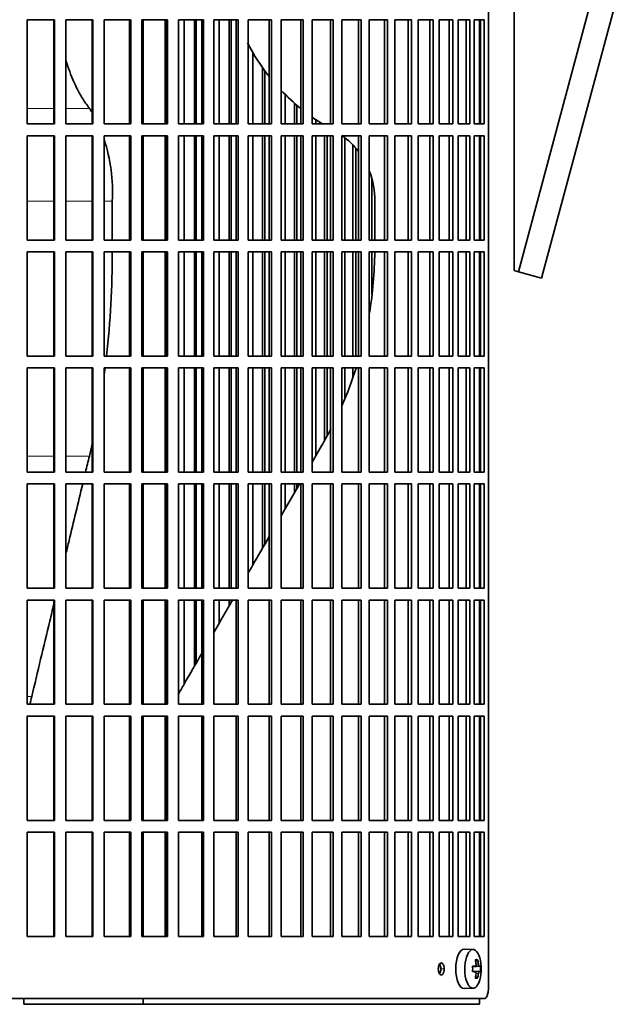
# Model space of a CAD drawing. Header units: millimetres. Extents: x 309 to 1183, y -1588 to 1614.
# Tile 15 of 20: x 967 to 1121, y -139 to 111. Entities that reach past the tile are written whole.
import ezdxf

# ---------------------------------------------------------------- set-up
doc = ezdxf.new("R2010")
doc.units = ezdxf.units.MM
for name, color, linetype in [('M5X8_UNI7687', 7, 'Continuous'), ('VSI344-454_FILTR', 7, 'Continuous'), ('VSI344-454_SUPPO', 7, 'Continuous'), ('VSI344-454_TERMI', 7, 'Continuous')]:
    doc.layers.add(name, color=color, linetype=linetype)

# ---------------------------------------------------------------- blocks, each defined once
blk = doc.blocks.new('SE3')
at = {"layer": 'M5X8_UNI7687', "color": 7, "linetype": 'Continuous', "lineweight": 35}
for p, q in [((1082.32, -125.2), (1080.06, -125.13)), ((1082.22, -129.49), (1082.88, -129.42)), ((1084.19, -129.44), (1082.22, -129.58)), ((1083.49, -127.8), (1082.98, -128.19)), ((1084.19, -130.82), (1082.22, -130.68)), ((1082.88, -130.84), (1082.22, -130.77)), ((1083.49, -132.47), (1082.98, -132.07)), ((1080.06, -135.13), (1082.32, -135.06))]:
    blk.add_line(p, q, dxfattribs=at)
at = {"layer": 'M5X8_UNI7687', "color": 4, "linetype": 'Continuous', "lineweight": 9}
for p, q in [((1083.89, -129.42), (1082.22, -129.58)), ((1082.22, -129.49), (1082.87, -129.42)), ((1083.08, -128.98), (1083.68, -128.92)), ((1082.22, -130.69), (1083.89, -130.84)), ((1082.87, -130.84), (1082.22, -130.77)), ((1083.68, -131.34), (1083.08, -131.28))]:
    blk.add_line(p, q, dxfattribs=at)
at = {"layer": 'M5X8_UNI7687', "color": 7, "linetype": 'Continuous', "lineweight": 35}
for centre, radius, start, end in [((1074.41, -130.13), 10, 343.7273, 16.2727), ((1074.79, -130.13), 9.42, 355.7871, 4.2129)]:
    blk.add_arc(centre, radius, start, end, dxfattribs=at)
for centre, major_axis, ratio, start_param, end_param in [((1082.3, -130.13), (0, -4.93), 0.422618, 2.175256, 6.283185), ((1080.03, -130.13), (0, -5), 0.422618, 3.141593, 6.283185), ((1074.42, -130.29), (9.97, 0.79), 0.036834, 0.556003, 0.670562), ((1077.71, -130.13), (0, -9.26), 0.488139, 1.49595, 1.645642), ((1076.41, -133.19), (7.75, 5.06), 0.247104, 0.286808, 0.4365), ((1074.49, -130.13), (0, 10), 0.866025, 4.833518, 4.948078), ((1074.36, -130.13), (0, 10), 0.939693, 4.833518, 4.948078), ((1074.42, -130.29), (9.97, 0.79), 0.036834, 0.199185, 0.313745), ((1074.42, -129.98), (9.97, -0.79), 0.036834, -0.670562, -0.556003), ((1074.49, -130.13), (0, -10), 0.866025, 1.335108, 1.449667), ((1076.41, -127.07), (7.75, -5.06), 0.247104, -0.4365, -0.286808), ((1074.36, -130.13), (0, -10), 0.939693, 1.335108, 1.449667), ((1074.42, -129.98), (9.97, -0.79), 0.036834, -0.313745, -0.199185), ((1080.03, -130.13), (0, -5), 0.422618, 0, 0.012961), ((1082.3, -130.13), (0, -4.93), 0.422618, 0, 0.966337)]:
    blk.add_ellipse(centre, major_axis=major_axis, ratio=ratio, start_param=start_param, end_param=end_param, dxfattribs=at)
for points in [[(1082.87, -129.42), (1082.88, -129.42), (1082.9, -129.42), (1082.93, -129.41), (1082.95, -129.4), (1082.97, -129.38), (1082.99, -129.36), (1083.01, -129.34), (1083.03, -129.31), (1083.04, -129.27), (1083.06, -129.24), (1083.07, -129.2), (1083.08, -129.15), (1083.08, -129.11), (1083.09, -129.07), (1083.09, -129.02), (1083.09, -128.97), (1083.09, -128.94), (1083.08, -128.92)], [(1083.68, -128.92), (1083.69, -128.94), (1083.69, -128.97), (1083.7, -129.02), (1083.71, -129.07), (1083.72, -129.11), (1083.73, -129.15), (1083.74, -129.2), (1083.75, -129.24), (1083.77, -129.27), (1083.78, -129.31), (1083.8, -129.34), (1083.82, -129.36), (1083.83, -129.38), (1083.85, -129.4), (1083.86, -129.41), (1083.88, -129.42), (1083.89, -129.42), (1083.89, -129.42)], [(1083.08, -131.34), (1083.09, -131.32), (1083.09, -131.29), (1083.09, -131.24), (1083.09, -131.19), (1083.08, -131.15), (1083.08, -131.11), (1083.07, -131.07), (1083.06, -131.03), (1083.04, -130.99), (1083.03, -130.95), (1083.01, -130.92), (1082.99, -130.9), (1082.97, -130.88), (1082.95, -130.86), (1082.93, -130.85), (1082.9, -130.84), (1082.88, -130.84), (1082.87, -130.84)], [(1083.89, -130.84), (1083.89, -130.84), (1083.88, -130.84), (1083.86, -130.85), (1083.85, -130.86), (1083.83, -130.88), (1083.82, -130.9), (1083.8, -130.92), (1083.78, -130.95), (1083.77, -130.99), (1083.75, -131.03), (1083.74, -131.07), (1083.73, -131.11), (1083.72, -131.15), (1083.71, -131.19), (1083.7, -131.24), (1083.69, -131.29), (1083.69, -131.32), (1083.68, -131.34)]]:
    blk.add_open_spline(points, degree=3, dxfattribs=at)
at = {"layer": 'VSI344-454_FILTR', "color": 7, "linetype": 'Continuous', "lineweight": 35}
for p, q in [((1086.26, -134.63), (1086.26, 136.37)), ((968.94, 111.12), (975.89, 111.12)), ((968.94, 84.62), (968.94, 111.12)), ((975.73, 84.62), (975.73, 111.12)), ((975.89, 84.62), (975.89, 111.12)), ((978.82, 111.12), (985.67, 111.12)), ((978.82, 84.62), (978.82, 111.12)), ((985.45, 84.62), (985.45, 111.12)), ((985.67, 84.62), (985.67, 111.12)), ((988.55, 111.12), (995.28, 111.12)), ((988.55, 84.62), (988.55, 111.12)), ((994.99, 84.62), (994.99, 111.12)), ((995.28, 84.62), (995.28, 111.12)), ((998.1, 111.12), (1004.67, 111.12)), ((998.1, 84.62), (998.1, 111.12)), ((1004.31, 84.62), (1004.31, 111.12)), ((1004.67, 84.62), (1004.67, 111.12)), ((1007.41, 111.12), (1013.79, 111.12)), ((1007.41, 84.62), (1007.41, 111.12)), ((1008.87, 84.62), (1008.87, 111.12)), ((1011.52, 84.62), (1011.52, 111.12)), ((1011.97, 84.62), (1011.97, 111.12)), ((1013.37, 84.62), (1013.37, 111.12)), ((1013.79, 84.62), (1013.79, 111.12)), ((1016.45, 111.12), (1022.6, 111.12)), ((1016.45, 84.62), (1016.45, 111.12)), ((1017.78, 84.62), (1017.78, 111.12)), ((1020.33, 84.62), (1020.33, 111.12)), ((1020.85, 84.62), (1020.85, 111.12)), ((1022.12, 84.62), (1022.12, 111.12)), ((1022.6, 84.62), (1022.6, 111.12)), ((1025.16, 111.12), (1031.06, 111.12)), ((1025.16, 84.62), (1025.16, 111.12)), ((1030.51, 84.62), (1030.51, 111.12)), ((1031.06, 84.62), (1031.06, 111.12)), ((1033.5, 111.12), (1039.12, 111.12)), ((1033.5, 84.62), (1033.5, 111.12)), ((1038.52, 84.62), (1038.52, 111.12)), ((1039.12, 84.62), (1039.12, 111.12)), ((1041.44, 111.12), (1046.75, 111.12)), ((1041.44, 84.62), (1041.44, 111.12)), ((1046.09, 84.62), (1046.09, 111.12)), ((1046.75, 84.62), (1046.75, 111.12)), ((1048.93, 111.12), (1053.9, 111.12)), ((1048.93, 84.62), (1048.93, 111.12)), ((1053.19, 84.62), (1053.19, 111.12)), ((1053.9, 84.62), (1053.9, 111.12)), ((1055.94, 111.12), (1060.55, 111.12)), ((1055.94, 84.62), (1055.94, 111.12)), ((1059.8, 84.62), (1059.8, 111.12)), ((1060.55, 84.62), (1060.55, 111.12)), ((1062.43, 111.12), (1066.66, 111.12)), ((1062.43, 84.62), (1062.43, 111.12)), ((1065.86, 84.62), (1065.86, 111.12)), ((1066.66, 84.62), (1066.66, 111.12)), ((1068.37, 111.12), (1072.2, 111.12)), ((1068.37, 84.62), (1068.37, 111.12)), ((1071.36, 84.62), (1071.36, 111.12)), ((1072.2, 84.62), (1072.2, 111.12)), ((1073.74, 111.12), (1077.15, 111.12)), ((1073.74, 84.62), (1073.74, 111.12)), ((1076.28, 84.62), (1076.28, 111.12)), ((1077.15, 84.62), (1077.15, 111.12)), ((1078.5, 111.12), (1081.48, 111.12)), ((1078.5, 84.62), (1078.5, 111.12)), ((1080.57, 84.62), (1080.57, 111.12)), ((1081.48, 84.62), (1081.48, 111.12)), ((1082.64, 111.12), (1085.16, 111.12)), ((1082.64, 84.62), (1082.64, 111.12)), ((1084.23, 84.62), (1084.23, 111.12)), ((1085.16, 84.62), (1085.16, 111.12)), ((1026.36, 84.62), (1026.36, 102.82)), ((1028.8, 84.62), (1028.8, 98.92)), ((1029.38, 84.62), (1029.38, 98.11)), ((1034.56, 84.62), (1034.56, 92)), ((1036.89, 84.62), (1036.89, 89.83)), ((1037.52, 84.62), (1037.52, 89.28)), ((1042.36, 84.62), (1042.36, 85.64)), ((968.94, 84.62), (975.89, 84.62)), ((978.82, 84.62), (985.67, 84.62)), ((988.55, 84.62), (995.28, 84.62)), ((998.1, 84.62), (1004.67, 84.62)), ((1007.41, 84.62), (1013.79, 84.62)), ((1016.45, 84.62), (1022.6, 84.62)), ((1025.16, 84.62), (1031.06, 84.62)), ((1033.5, 84.62), (1039.12, 84.62)), ((1041.44, 84.62), (1046.75, 84.62)), ((1048.93, 84.62), (1053.9, 84.62)), ((1055.94, 84.62), (1060.55, 84.62)), ((1062.43, 84.62), (1066.66, 84.62)), ((1068.37, 84.62), (1072.2, 84.62)), ((1073.74, 84.62), (1077.15, 84.62)), ((1078.5, 84.62), (1081.48, 84.62)), ((1082.64, 84.62), (1085.16, 84.62)), ((968.94, 81.62), (975.89, 81.62)), ((968.94, 55.12), (968.94, 81.62)), ((975.73, 55.12), (975.73, 81.62)), ((975.89, 55.12), (975.89, 81.62)), ((978.82, 81.62), (985.67, 81.62)), ((978.82, 55.12), (978.82, 81.62)), ((985.45, 55.12), (985.45, 81.62)), ((985.67, 55.12), (985.67, 81.62)), ((988.55, 81.62), (995.28, 81.62)), ((988.55, 55.12), (988.55, 81.62)), ((994.99, 55.12), (994.99, 81.62)), ((995.28, 55.12), (995.28, 81.62)), ((998.1, 81.62), (1004.67, 81.62)), ((998.1, 55.12), (998.1, 81.62)), ((1004.31, 55.12), (1004.31, 81.62)), ((1004.67, 55.12), (1004.67, 81.62)), ((1007.41, 81.62), (1013.79, 81.62)), ((1007.41, 55.12), (1007.41, 81.62)), ((1008.87, 55.12), (1008.87, 81.62)), ((1011.52, 55.12), (1011.52, 81.62)), ((1011.97, 55.12), (1011.97, 81.62)), ((1013.37, 55.12), (1013.37, 81.62)), ((1013.79, 55.12), (1013.79, 81.62)), ((1016.45, 81.62), (1022.6, 81.62)), ((1016.45, 55.12), (1016.45, 81.62)), ((1017.78, 55.12), (1017.78, 81.62)), ((1020.33, 55.12), (1020.33, 81.62)), ((1020.85, 55.12), (1020.85, 81.62)), ((1022.12, 55.12), (1022.12, 81.62)), ((1022.6, 55.12), (1022.6, 81.62)), ((1025.16, 81.62), (1031.06, 81.62)), ((1025.16, 55.12), (1025.16, 81.62)), ((1026.36, 55.12), (1026.36, 81.62)), ((1028.8, 55.12), (1028.8, 81.62)), ((1029.38, 55.12), (1029.38, 81.62)), ((1030.51, 55.12), (1030.51, 81.62)), ((1031.06, 55.12), (1031.06, 81.62)), ((1033.5, 81.62), (1039.12, 81.62)), ((1033.5, 55.12), (1033.5, 81.62)), ((1034.56, 55.12), (1034.56, 81.62)), ((1036.89, 55.12), (1036.89, 81.62)), ((1037.52, 55.12), (1037.52, 81.62)), ((1038.52, 55.12), (1038.52, 81.62)), ((1039.12, 55.12), (1039.12, 81.62)), ((1041.44, 81.62), (1046.75, 81.62)), ((1041.44, 55.12), (1041.44, 81.62)), ((1042.36, 55.12), (1042.36, 81.62)), ((1044.56, 55.12), (1044.56, 81.62)), ((1045.24, 55.12), (1045.24, 81.62)), ((1046.09, 55.12), (1046.09, 81.62)), ((1046.75, 55.12), (1046.75, 81.62)), ((1048.93, 81.62), (1053.9, 81.62)), ((1048.93, 55.12), (1048.93, 81.62)), ((1049.7, 55.12), (1049.7, 81.16)), ((1053.19, 55.12), (1053.19, 81.62)), ((1053.9, 55.12), (1053.9, 81.62)), ((1055.94, 81.62), (1060.55, 81.62)), ((1055.94, 55.12), (1055.94, 81.62)), ((1059.8, 55.12), (1059.8, 81.62)), ((1060.55, 55.12), (1060.55, 81.62)), ((1062.43, 81.62), (1066.66, 81.62)), ((1062.43, 55.12), (1062.43, 81.62)), ((1065.86, 55.12), (1065.86, 81.62)), ((1066.66, 55.12), (1066.66, 81.62)), ((1068.37, 81.62), (1072.2, 81.62)), ((1068.37, 55.12), (1068.37, 81.62)), ((1071.36, 55.12), (1071.36, 81.62)), ((1072.2, 55.12), (1072.2, 81.62)), ((1073.74, 81.62), (1077.15, 81.62)), ((1073.74, 55.12), (1073.74, 81.62)), ((1076.28, 55.12), (1076.28, 81.62)), ((1077.15, 55.12), (1077.15, 81.62)), ((1078.5, 81.62), (1081.48, 81.62)), ((1078.5, 55.12), (1078.5, 81.62)), ((1080.57, 55.12), (1080.57, 81.62)), ((1081.48, 55.12), (1081.48, 81.62)), ((1082.64, 81.62), (1085.16, 81.62)), ((1082.64, 55.12), (1082.64, 81.62)), ((1084.23, 55.12), (1084.23, 81.62)), ((1085.16, 55.12), (1085.16, 81.62)), ((1051.76, 55.12), (1051.76, 79.26)), ((1052.49, 55.12), (1052.49, 78.46)), ((1056.56, 55.12), (1056.56, 70.72)), ((968.94, 55.12), (975.89, 55.12)), ((978.82, 55.12), (985.67, 55.12)), ((988.55, 55.12), (995.28, 55.12)), ((998.1, 55.12), (1004.67, 55.12)), ((1007.41, 55.12), (1013.79, 55.12)), ((1016.45, 55.12), (1022.6, 55.12)), ((1025.16, 55.12), (1031.06, 55.12)), ((1033.5, 55.12), (1039.12, 55.12)), ((1041.44, 55.12), (1046.75, 55.12)), ((1048.93, 55.12), (1053.9, 55.12)), ((1055.94, 55.12), (1060.55, 55.12)), ((1062.43, 55.12), (1066.66, 55.12)), ((1068.37, 55.12), (1072.2, 55.12)), ((1073.74, 55.12), (1077.15, 55.12)), ((1078.5, 55.12), (1081.48, 55.12)), ((1082.64, 55.12), (1085.16, 55.12)), ((968.94, 52.12), (975.89, 52.12)), ((968.94, 25.62), (968.94, 52.12)), ((975.73, 25.62), (975.73, 52.12)), ((975.89, 25.62), (975.89, 52.12)), ((978.82, 52.12), (985.67, 52.12)), ((978.82, 25.62), (978.82, 52.12)), ((985.45, 25.62), (985.45, 52.12)), ((985.67, 25.62), (985.67, 52.12)), ((988.55, 52.12), (995.28, 52.12)), ((988.55, 25.62), (988.55, 52.12)), ((994.99, 25.62), (994.99, 52.12)), ((995.28, 25.62), (995.28, 52.12)), ((998.1, 52.12), (1004.67, 52.12)), ((998.1, 25.62), (998.1, 52.12)), ((1004.31, 25.62), (1004.31, 52.12)), ((1004.67, 25.62), (1004.67, 52.12)), ((1007.41, 52.12), (1013.79, 52.12)), ((1007.41, 25.62), (1007.41, 52.12)), ((1008.87, 25.62), (1008.87, 52.12)), ((1011.52, 25.62), (1011.52, 52.12)), ((1011.97, 25.62), (1011.97, 52.12)), ((1013.37, 25.62), (1013.37, 52.12)), ((1013.79, 25.62), (1013.79, 52.12)), ((1016.45, 52.12), (1022.6, 52.12)), ((1016.45, 25.62), (1016.45, 52.12)), ((1017.78, 25.62), (1017.78, 52.12)), ((1020.33, 25.62), (1020.33, 52.12)), ((1020.85, 25.62), (1020.85, 52.12)), ((1022.12, 25.62), (1022.12, 52.12)), ((1022.6, 25.62), (1022.6, 52.12)), ((1025.16, 52.12), (1031.06, 52.12)), ((1025.16, 25.62), (1025.16, 52.12)), ((1026.36, 25.62), (1026.36, 52.12)), ((1028.8, 25.62), (1028.8, 52.12)), ((1029.38, 25.62), (1029.38, 52.12)), ((1030.51, 25.62), (1030.51, 52.12)), ((1031.06, 25.62), (1031.06, 52.12)), ((1033.5, 52.12), (1039.12, 52.12)), ((1033.5, 25.62), (1033.5, 52.12)), ((1034.56, 25.62), (1034.56, 52.12)), ((1036.89, 25.62), (1036.89, 52.12)), ((1037.52, 25.62), (1037.52, 52.12)), ((1038.52, 25.62), (1038.52, 52.12)), ((1039.12, 25.62), (1039.12, 52.12)), ((1041.44, 52.12), (1046.75, 52.12)), ((1041.44, 25.62), (1041.44, 52.12)), ((1042.36, 25.62), (1042.36, 52.12)), ((1044.56, 25.62), (1044.56, 52.12)), ((1045.24, 25.62), (1045.24, 52.12)), ((1046.09, 25.62), (1046.09, 52.12)), ((1046.75, 25.62), (1046.75, 52.12)), ((1048.93, 52.12), (1053.9, 52.12)), ((1048.93, 25.62), (1048.93, 52.12)), ((1049.7, 25.62), (1049.7, 52.12)), ((1051.76, 25.62), (1051.76, 52.12)), ((1052.49, 25.62), (1052.49, 52.12)), ((1053.19, 25.62), (1053.19, 52.12)), ((1053.9, 25.62), (1053.9, 52.12)), ((1055.94, 52.12), (1060.55, 52.12)), ((1055.94, 25.62), (1055.94, 52.12)), ((1056.56, 41.35), (1056.56, 52.12)), ((1059.8, 25.62), (1059.8, 52.12)), ((1060.55, 25.62), (1060.55, 52.12)), ((1062.43, 52.12), (1066.66, 52.12)), ((1062.43, 25.62), (1062.43, 52.12)), ((1065.86, 25.62), (1065.86, 52.12)), ((1066.66, 25.62), (1066.66, 52.12)), ((1068.37, 52.12), (1072.2, 52.12)), ((1068.37, 25.62), (1068.37, 52.12)), ((1071.36, 25.62), (1071.36, 52.12)), ((1072.2, 25.62), (1072.2, 52.12)), ((1073.74, 52.12), (1077.15, 52.12)), ((1073.74, 25.62), (1073.74, 52.12)), ((1076.28, 25.62), (1076.28, 52.12)), ((1077.15, 25.62), (1077.15, 52.12)), ((1078.5, 52.12), (1081.48, 52.12)), ((1078.5, 25.62), (1078.5, 52.12)), ((1080.57, 25.62), (1080.57, 52.12)), ((1081.48, 25.62), (1081.48, 52.12)), ((1082.64, 52.12), (1085.16, 52.12)), ((1082.64, 25.62), (1082.64, 52.12)), ((1084.23, 25.62), (1084.23, 52.12)), ((1085.16, 25.62), (1085.16, 52.12)), ((968.94, 25.62), (975.89, 25.62)), ((978.82, 25.62), (985.67, 25.62)), ((988.55, 25.62), (995.28, 25.62)), ((998.1, 25.62), (1004.67, 25.62)), ((1007.41, 25.62), (1013.79, 25.62)), ((1016.45, 25.62), (1022.6, 25.62)), ((1025.16, 25.62), (1031.06, 25.62)), ((1033.5, 25.62), (1039.12, 25.62)), ((1041.44, 25.62), (1046.75, 25.62)), ((1048.93, 25.62), (1053.9, 25.62)), ((1055.94, 25.62), (1060.55, 25.62)), ((1062.43, 25.62), (1066.66, 25.62)), ((1068.37, 25.62), (1072.2, 25.62)), ((1073.74, 25.62), (1077.15, 25.62)), ((1078.5, 25.62), (1081.48, 25.62)), ((1082.64, 25.62), (1085.16, 25.62)), ((968.94, 22.62), (975.89, 22.62)), ((968.94, -3.88), (968.94, 22.62)), ((975.73, -3.88), (975.73, 22.62)), ((975.89, -3.88), (975.89, 22.62)), ((978.82, 22.62), (985.67, 22.62)), ((978.82, -3.88), (978.82, 22.62)), ((985.45, -3.88), (985.45, 22.62)), ((985.67, -3.88), (985.67, 22.62)), ((988.55, 22.62), (995.28, 22.62)), ((988.55, -3.88), (988.55, 22.62)), ((994.99, -3.88), (994.99, 22.62)), ((995.28, -3.88), (995.28, 22.62)), ((998.1, 22.62), (1004.67, 22.62)), ((998.1, -3.88), (998.1, 22.62)), ((1004.31, -3.88), (1004.31, 22.62)), ((1004.67, -3.88), (1004.67, 22.62)), ((1007.41, 22.62), (1013.79, 22.62)), ((1007.41, -3.88), (1007.41, 22.62)), ((1008.87, -3.88), (1008.87, 22.62)), ((1011.52, -3.88), (1011.52, 22.62)), ((1011.97, -3.88), (1011.97, 22.62)), ((1013.37, -3.88), (1013.37, 22.62)), ((1013.79, -3.88), (1013.79, 22.62)), ((1016.45, 22.62), (1022.6, 22.62)), ((1016.45, -3.88), (1016.45, 22.62)), ((1017.78, -3.88), (1017.78, 22.62)), ((1020.33, -3.88), (1020.33, 22.62)), ((1020.85, -3.88), (1020.85, 22.62)), ((1022.12, -3.88), (1022.12, 22.62)), ((1022.6, -3.88), (1022.6, 22.62)), ((1025.16, 22.62), (1031.06, 22.62)), ((1025.16, -3.88), (1025.16, 22.62)), ((1026.36, -3.88), (1026.36, 22.62)), ((1028.8, -3.88), (1028.8, 22.62)), ((1029.38, -3.88), (1029.38, 22.62)), ((1030.51, -3.88), (1030.51, 22.62)), ((1031.06, -3.88), (1031.06, 22.62)), ((1033.5, 22.62), (1039.12, 22.62)), ((1033.5, -3.88), (1033.5, 22.62)), ((1034.56, -3.88), (1034.56, 22.62)), ((1036.89, -3.88), (1036.89, 22.62)), ((1037.52, -3.88), (1037.52, 22.62)), ((1038.52, -3.88), (1038.52, 22.62)), ((1039.12, -3.88), (1039.12, 22.62)), ((1041.44, 22.62), (1046.75, 22.62)), ((1041.44, -3.88), (1041.44, 22.62)), ((1042.36, 0.27), (1042.36, 22.62)), ((1044.56, 4.16), (1044.56, 22.62)), ((1045.24, 5.48), (1045.24, 22.62)), ((1046.09, -3.88), (1046.09, 22.62)), ((1046.75, -3.88), (1046.75, 22.62)), ((1048.93, 22.62), (1053.9, 22.62)), ((1048.93, -3.88), (1048.93, 22.62)), ((1049.7, 14.88), (1049.7, 22.62)), ((1051.76, 20.18), (1051.76, 22.62)), ((1053.19, -3.88), (1053.19, 22.62)), ((1053.9, -3.88), (1053.9, 22.62)), ((1055.94, 22.62), (1060.55, 22.62)), ((1055.94, -3.88), (1055.94, 22.62)), ((1059.8, -3.88), (1059.8, 22.62)), ((1060.55, -3.88), (1060.55, 22.62)), ((1062.43, 22.62), (1066.66, 22.62)), ((1062.43, -3.88), (1062.43, 22.62)), ((1065.86, -3.88), (1065.86, 22.62)), ((1066.66, -3.88), (1066.66, 22.62)), ((1068.37, 22.62), (1072.2, 22.62)), ((1068.37, -3.88), (1068.37, 22.62)), ((1071.36, -3.88), (1071.36, 22.62)), ((1072.2, -3.88), (1072.2, 22.62)), ((1073.74, 22.62), (1077.15, 22.62)), ((1073.74, -3.88), (1073.74, 22.62)), ((1076.28, -3.88), (1076.28, 22.62)), ((1077.15, -3.88), (1077.15, 22.62)), ((1078.5, 22.62), (1081.48, 22.62)), ((1078.5, -3.88), (1078.5, 22.62)), ((1080.57, -3.88), (1080.57, 22.62)), ((1081.48, -3.88), (1081.48, 22.62)), ((1082.64, 22.62), (1085.16, 22.62)), ((1082.64, -3.88), (1082.64, 22.62)), ((1084.23, -3.88), (1084.23, 22.62)), ((1085.16, -3.88), (1085.16, 22.62)), ((968.94, -3.88), (975.89, -3.88)), ((978.82, -3.88), (985.67, -3.88)), ((988.55, -3.88), (995.28, -3.88)), ((998.1, -3.88), (1004.67, -3.88)), ((1007.41, -3.88), (1013.79, -3.88)), ((1016.45, -3.88), (1022.6, -3.88)), ((1025.16, -3.88), (1031.06, -3.88)), ((1033.5, -3.88), (1039.12, -3.88)), ((1041.44, -3.88), (1046.75, -3.88)), ((1048.93, -3.88), (1053.9, -3.88)), ((1055.94, -3.88), (1060.55, -3.88)), ((1062.43, -3.88), (1066.66, -3.88)), ((1068.37, -3.88), (1072.2, -3.88)), ((1073.74, -3.88), (1077.15, -3.88)), ((1078.5, -3.88), (1081.48, -3.88)), ((1082.64, -3.88), (1085.16, -3.88)), ((968.94, -6.88), (975.89, -6.88)), ((968.94, -33.38), (968.94, -6.88)), ((975.73, -33.38), (975.73, -6.88)), ((975.89, -33.38), (975.89, -6.88)), ((978.82, -6.88), (985.67, -6.88)), ((978.82, -33.38), (978.82, -6.88)), ((985.45, -33.38), (985.45, -6.88)), ((985.67, -33.38), (985.67, -6.88)), ((988.55, -6.88), (995.28, -6.88)), ((988.55, -33.38), (988.55, -6.88)), ((994.99, -33.38), (994.99, -6.88)), ((995.28, -33.38), (995.28, -6.88)), ((998.1, -6.88), (1004.67, -6.88)), ((998.1, -33.38), (998.1, -6.88)), ((1004.31, -33.38), (1004.31, -6.88)), ((1004.67, -33.38), (1004.67, -6.88)), ((1007.41, -6.88), (1013.79, -6.88)), ((1007.41, -33.38), (1007.41, -6.88)), ((1008.87, -33.38), (1008.87, -6.88)), ((1011.52, -33.38), (1011.52, -6.88)), ((1011.97, -33.38), (1011.97, -6.88)), ((1013.37, -33.38), (1013.37, -6.88)), ((1013.79, -33.38), (1013.79, -6.88)), ((1016.45, -6.88), (1022.6, -6.88)), ((1016.45, -33.38), (1016.45, -6.88)), ((1017.78, -33.38), (1017.78, -6.88)), ((1020.33, -33.38), (1020.33, -6.88)), ((1020.85, -33.38), (1020.85, -6.88)), ((1022.12, -33.38), (1022.12, -6.88)), ((1022.6, -33.38), (1022.6, -6.88)), ((1025.16, -6.88), (1031.06, -6.88)), ((1025.16, -33.38), (1025.16, -6.88)), ((1026.36, -27.44), (1026.36, -6.88)), ((1028.8, -23.21), (1028.8, -6.88)), ((1029.38, -22.21), (1029.38, -6.88)), ((1030.51, -33.38), (1030.51, -6.88)), ((1031.06, -33.38), (1031.06, -6.88)), ((1033.5, -6.88), (1039.12, -6.88)), ((1033.5, -33.38), (1033.5, -6.88)), ((1034.56, -13.23), (1034.56, -6.88)), ((1036.89, -9.2), (1036.89, -6.88)), ((1037.52, -8.11), (1037.52, -6.88)), ((1038.52, -33.38), (1038.52, -6.88)), ((1039.12, -33.38), (1039.12, -6.88)), ((1041.44, -6.88), (1046.75, -6.88)), ((1041.44, -33.38), (1041.44, -6.88)), ((1046.09, -33.38), (1046.09, -6.88)), ((1046.75, -33.38), (1046.75, -6.88)), ((1048.93, -6.88), (1053.9, -6.88)), ((1048.93, -33.38), (1048.93, -6.88)), ((1053.19, -33.38), (1053.19, -6.88)), ((1053.9, -33.38), (1053.9, -6.88)), ((1055.94, -6.88), (1060.55, -6.88)), ((1055.94, -33.38), (1055.94, -6.88)), ((1059.8, -33.38), (1059.8, -6.88)), ((1060.55, -33.38), (1060.55, -6.88)), ((1062.43, -6.88), (1066.66, -6.88)), ((1062.43, -33.38), (1062.43, -6.88)), ((1065.86, -33.38), (1065.86, -6.88)), ((1066.66, -33.38), (1066.66, -6.88)), ((1068.37, -6.88), (1072.2, -6.88)), ((1068.37, -33.38), (1068.37, -6.88)), ((1071.36, -33.38), (1071.36, -6.88)), ((1072.2, -33.38), (1072.2, -6.88)), ((1073.74, -6.88), (1077.15, -6.88)), ((1073.74, -33.38), (1073.74, -6.88)), ((1076.28, -33.38), (1076.28, -6.88)), ((1077.15, -33.38), (1077.15, -6.88)), ((1078.5, -6.88), (1081.48, -6.88)), ((1078.5, -33.38), (1078.5, -6.88)), ((1080.57, -33.38), (1080.57, -6.88)), ((1081.48, -33.38), (1081.48, -6.88)), ((1082.64, -6.88), (1085.16, -6.88)), ((1082.64, -33.38), (1082.64, -6.88)), ((1084.23, -33.38), (1084.23, -6.88)), ((1085.16, -33.38), (1085.16, -6.88)), ((968.94, -33.38), (975.89, -33.38)), ((978.82, -33.38), (985.67, -33.38)), ((988.55, -33.38), (995.28, -33.38)), ((998.1, -33.38), (1004.67, -33.38)), ((1007.41, -33.38), (1013.79, -33.38)), ((1016.45, -33.38), (1022.6, -33.38)), ((1025.16, -33.38), (1031.06, -33.38)), ((1033.5, -33.38), (1039.12, -33.38)), ((1041.44, -33.38), (1046.75, -33.38)), ((1048.93, -33.38), (1053.9, -33.38)), ((1055.94, -33.38), (1060.55, -33.38)), ((1062.43, -33.38), (1066.66, -33.38)), ((1068.37, -33.38), (1072.2, -33.38)), ((1073.74, -33.38), (1077.15, -33.38)), ((1078.5, -33.38), (1081.48, -33.38)), ((1082.64, -33.38), (1085.16, -33.38)), ((968.94, -36.38), (975.89, -36.38)), ((968.94, -62.88), (968.94, -36.38)), ((975.73, -62.88), (975.73, -36.38)), ((975.89, -62.88), (975.89, -36.38)), ((978.82, -36.38), (985.67, -36.38)), ((978.82, -62.88), (978.82, -36.38)), ((985.45, -62.88), (985.45, -36.38)), ((985.67, -62.88), (985.67, -36.38)), ((988.55, -36.38), (995.28, -36.38)), ((988.55, -62.88), (988.55, -36.38)), ((994.99, -62.88), (994.99, -36.38)), ((995.28, -62.88), (995.28, -36.38)), ((998.1, -36.38), (1004.67, -36.38)), ((998.1, -62.88), (998.1, -36.38)), ((1004.31, -62.88), (1004.31, -36.38)), ((1004.67, -62.88), (1004.67, -36.38)), ((1007.41, -36.38), (1013.79, -36.38)), ((1007.41, -62.88), (1007.41, -36.38)), ((1008.87, -57.73), (1008.87, -36.38)), ((1011.52, -53.15), (1011.52, -36.38)), ((1011.97, -52.37), (1011.97, -36.38)), ((1013.37, -62.88), (1013.37, -36.38)), ((1013.79, -62.88), (1013.79, -36.38)), ((1016.45, -36.38), (1022.6, -36.38)), ((1016.45, -62.88), (1016.45, -36.38)), ((1017.78, -42.3), (1017.78, -36.38)), ((1020.33, -37.88), (1020.33, -36.38)), ((1020.85, -36.99), (1020.85, -36.38)), ((1022.12, -62.88), (1022.12, -36.38)), ((1022.6, -62.88), (1022.6, -36.38)), ((1025.16, -36.38), (1031.06, -36.38)), ((1025.16, -62.88), (1025.16, -36.38)), ((1030.51, -62.88), (1030.51, -36.38)), ((1031.06, -62.88), (1031.06, -36.38)), ((1033.5, -36.38), (1039.12, -36.38)), ((1033.5, -62.88), (1033.5, -36.38)), ((1038.52, -62.88), (1038.52, -36.38)), ((1039.12, -62.88), (1039.12, -36.38)), ((1041.44, -36.38), (1046.75, -36.38)), ((1041.44, -62.88), (1041.44, -36.38)), ((1046.09, -62.88), (1046.09, -36.38)), ((1046.75, -62.88), (1046.75, -36.38)), ((1048.93, -36.38), (1053.9, -36.38)), ((1048.93, -62.88), (1048.93, -36.38)), ((1053.19, -62.88), (1053.19, -36.38)), ((1053.9, -62.88), (1053.9, -36.38)), ((1055.94, -36.38), (1060.55, -36.38)), ((1055.94, -62.88), (1055.94, -36.38)), ((1059.8, -62.88), (1059.8, -36.38)), ((1060.55, -62.88), (1060.55, -36.38)), ((1062.43, -36.38), (1066.66, -36.38)), ((1062.43, -62.88), (1062.43, -36.38)), ((1065.86, -62.88), (1065.86, -36.38)), ((1066.66, -62.88), (1066.66, -36.38)), ((1068.37, -36.38), (1072.2, -36.38)), ((1068.37, -62.88), (1068.37, -36.38)), ((1071.36, -62.88), (1071.36, -36.38)), ((1072.2, -62.88), (1072.2, -36.38)), ((1073.74, -36.38), (1077.15, -36.38)), ((1073.74, -62.88), (1073.74, -36.38)), ((1076.28, -62.88), (1076.28, -36.38)), ((1077.15, -62.88), (1077.15, -36.38)), ((1078.5, -36.38), (1081.48, -36.38)), ((1078.5, -62.88), (1078.5, -36.38)), ((1080.57, -62.88), (1080.57, -36.38)), ((1081.48, -62.88), (1081.48, -36.38)), ((1082.64, -36.38), (1085.16, -36.38)), ((1082.64, -62.88), (1082.64, -36.38)), ((1084.23, -62.88), (1084.23, -36.38)), ((1085.16, -62.88), (1085.16, -36.38)), ((968.94, -62.88), (975.89, -62.88)), ((978.82, -62.88), (985.67, -62.88)), ((988.55, -62.88), (995.28, -62.88)), ((998.1, -62.88), (1004.67, -62.88)), ((1007.41, -62.88), (1013.79, -62.88)), ((1016.45, -62.88), (1022.6, -62.88)), ((1025.16, -62.88), (1031.06, -62.88)), ((1033.5, -62.88), (1039.12, -62.88)), ((1041.44, -62.88), (1046.75, -62.88)), ((1048.93, -62.88), (1053.9, -62.88)), ((1055.94, -62.88), (1060.55, -62.88)), ((1062.43, -62.88), (1066.66, -62.88)), ((1068.37, -62.88), (1072.2, -62.88)), ((1073.74, -62.88), (1077.15, -62.88)), ((1078.5, -62.88), (1081.48, -62.88)), ((1082.64, -62.88), (1085.16, -62.88)), ((968.94, -65.88), (975.89, -65.88)), ((968.94, -92.38), (968.94, -65.88)), ((975.73, -92.38), (975.73, -65.88)), ((975.89, -92.38), (975.89, -65.88)), ((978.82, -65.88), (985.67, -65.88)), ((978.82, -92.38), (978.82, -65.88)), ((985.45, -92.38), (985.45, -65.88)), ((985.67, -92.38), (985.67, -65.88)), ((988.55, -65.88), (995.28, -65.88)), ((988.55, -92.38), (988.55, -65.88)), ((994.99, -92.38), (994.99, -65.88)), ((995.28, -92.38), (995.28, -65.88)), ((998.1, -65.88), (1004.67, -65.88)), ((998.1, -92.38), (998.1, -65.88)), ((1004.31, -92.38), (1004.31, -65.88)), ((1004.67, -92.38), (1004.67, -65.88)), ((1007.41, -65.88), (1013.79, -65.88)), ((1007.41, -92.38), (1007.41, -65.88)), ((1013.37, -92.38), (1013.37, -65.88)), ((1013.79, -92.38), (1013.79, -65.88)), ((1016.45, -65.88), (1022.6, -65.88)), ((1016.45, -92.38), (1016.45, -65.88)), ((1022.12, -92.38), (1022.12, -65.88)), ((1022.6, -92.38), (1022.6, -65.88)), ((1025.16, -65.88), (1031.06, -65.88)), ((1025.16, -92.38), (1025.16, -65.88)), ((1030.51, -92.38), (1030.51, -65.88)), ((1031.06, -92.38), (1031.06, -65.88)), ((1033.5, -65.88), (1039.12, -65.88)), ((1033.5, -92.38), (1033.5, -65.88)), ((1038.52, -92.38), (1038.52, -65.88)), ((1039.12, -92.38), (1039.12, -65.88)), ((1041.44, -65.88), (1046.75, -65.88)), ((1041.44, -92.38), (1041.44, -65.88)), ((1046.09, -92.38), (1046.09, -65.88)), ((1046.75, -92.38), (1046.75, -65.88)), ((1048.93, -65.88), (1053.9, -65.88)), ((1048.93, -92.38), (1048.93, -65.88)), ((1053.19, -92.38), (1053.19, -65.88)), ((1053.9, -92.38), (1053.9, -65.88)), ((1055.94, -65.88), (1060.55, -65.88)), ((1055.94, -92.38), (1055.94, -65.88)), ((1059.8, -92.38), (1059.8, -65.88)), ((1060.55, -92.38), (1060.55, -65.88)), ((1062.43, -65.88), (1066.66, -65.88)), ((1062.43, -92.38), (1062.43, -65.88)), ((1065.86, -92.38), (1065.86, -65.88)), ((1066.66, -92.38), (1066.66, -65.88)), ((1068.37, -65.88), (1072.2, -65.88)), ((1068.37, -92.38), (1068.37, -65.88)), ((1071.36, -92.38), (1071.36, -65.88)), ((1072.2, -92.38), (1072.2, -65.88)), ((1073.74, -65.88), (1077.15, -65.88)), ((1073.74, -92.38), (1073.74, -65.88)), ((1076.28, -92.38), (1076.28, -65.88)), ((1077.15, -92.38), (1077.15, -65.88)), ((1078.5, -65.88), (1081.48, -65.88)), ((1078.5, -92.38), (1078.5, -65.88)), ((1080.57, -92.38), (1080.57, -65.88)), ((1081.48, -92.38), (1081.48, -65.88)), ((1082.64, -65.88), (1085.16, -65.88)), ((1082.64, -92.38), (1082.64, -65.88)), ((1084.23, -92.38), (1084.23, -65.88)), ((1085.16, -92.38), (1085.16, -65.88)), ((968.94, -92.38), (975.89, -92.38)), ((978.82, -92.38), (985.67, -92.38)), ((988.55, -92.38), (995.28, -92.38)), ((998.1, -92.38), (1004.67, -92.38)), ((1007.41, -92.38), (1013.79, -92.38)), ((1016.45, -92.38), (1022.6, -92.38)), ((1025.16, -92.38), (1031.06, -92.38)), ((1033.5, -92.38), (1039.12, -92.38)), ((1041.44, -92.38), (1046.75, -92.38)), ((1048.93, -92.38), (1053.9, -92.38)), ((1055.94, -92.38), (1060.55, -92.38)), ((1062.43, -92.38), (1066.66, -92.38)), ((1068.37, -92.38), (1072.2, -92.38)), ((1073.74, -92.38), (1077.15, -92.38)), ((1078.5, -92.38), (1081.48, -92.38)), ((1082.64, -92.38), (1085.16, -92.38)), ((968.94, -95.38), (975.89, -95.38)), ((968.94, -121.88), (968.94, -95.38)), ((975.73, -121.88), (975.73, -95.38)), ((975.89, -121.88), (975.89, -95.38)), ((978.82, -95.38), (985.67, -95.38)), ((978.82, -121.88), (978.82, -95.38)), ((985.45, -121.88), (985.45, -95.38)), ((985.67, -121.88), (985.67, -95.38)), ((988.55, -95.38), (995.28, -95.38)), ((988.55, -121.88), (988.55, -95.38)), ((994.99, -121.88), (994.99, -95.38)), ((995.28, -121.88), (995.28, -95.38)), ((998.1, -95.38), (1004.67, -95.38)), ((998.1, -121.88), (998.1, -95.38)), ((1004.31, -121.88), (1004.31, -95.38)), ((1004.67, -121.88), (1004.67, -95.38)), ((1007.41, -95.38), (1013.79, -95.38)), ((1007.41, -121.88), (1007.41, -95.38)), ((1013.37, -121.88), (1013.37, -95.38)), ((1013.79, -121.88), (1013.79, -95.38)), ((1016.45, -95.38), (1022.6, -95.38)), ((1016.45, -121.88), (1016.45, -95.38)), ((1022.12, -121.88), (1022.12, -95.38)), ((1022.6, -121.88), (1022.6, -95.38)), ((1025.16, -95.38), (1031.06, -95.38)), ((1025.16, -121.88), (1025.16, -95.38)), ((1030.51, -121.88), (1030.51, -95.38)), ((1031.06, -121.88), (1031.06, -95.38)), ((1033.5, -95.38), (1039.12, -95.38)), ((1033.5, -121.88), (1033.5, -95.38)), ((1038.52, -121.88), (1038.52, -95.38)), ((1039.12, -121.88), (1039.12, -95.38)), ((1041.44, -95.38), (1046.75, -95.38)), ((1041.44, -121.88), (1041.44, -95.38)), ((1046.09, -121.88), (1046.09, -95.38)), ((1046.75, -121.88), (1046.75, -95.38)), ((1048.93, -95.38), (1053.9, -95.38)), ((1048.93, -121.88), (1048.93, -95.38)), ((1053.19, -121.88), (1053.19, -95.38)), ((1053.9, -121.88), (1053.9, -95.38)), ((1055.94, -95.38), (1060.55, -95.38)), ((1055.94, -121.88), (1055.94, -95.38)), ((1059.8, -121.88), (1059.8, -95.38)), ((1060.55, -121.88), (1060.55, -95.38)), ((1062.43, -95.38), (1066.66, -95.38)), ((1062.43, -121.88), (1062.43, -95.38)), ((1065.86, -121.88), (1065.86, -95.38)), ((1066.66, -121.88), (1066.66, -95.38)), ((1068.37, -95.38), (1072.2, -95.38)), ((1068.37, -121.88), (1068.37, -95.38)), ((1071.36, -121.88), (1071.36, -95.38)), ((1072.2, -121.88), (1072.2, -95.38)), ((1073.74, -95.38), (1077.15, -95.38)), ((1073.74, -121.88), (1073.74, -95.38)), ((1076.28, -121.88), (1076.28, -95.38)), ((1077.15, -121.88), (1077.15, -95.38)), ((1078.5, -95.38), (1081.48, -95.38)), ((1078.5, -121.88), (1078.5, -95.38)), ((1080.57, -121.88), (1080.57, -95.38)), ((1081.48, -121.88), (1081.48, -95.38)), ((1082.64, -95.38), (1085.16, -95.38)), ((1082.64, -121.88), (1082.64, -95.38)), ((1084.23, -121.88), (1084.23, -95.38)), ((1085.16, -121.88), (1085.16, -95.38)), ((968.94, -121.88), (975.89, -121.88)), ((978.82, -121.88), (985.67, -121.88)), ((988.55, -121.88), (995.28, -121.88)), ((998.1, -121.88), (1004.67, -121.88)), ((1007.41, -121.88), (1013.79, -121.88)), ((1016.45, -121.88), (1022.6, -121.88)), ((1025.16, -121.88), (1031.06, -121.88)), ((1033.5, -121.88), (1039.12, -121.88)), ((1041.44, -121.88), (1046.75, -121.88)), ((1048.93, -121.88), (1053.9, -121.88)), ((1055.94, -121.88), (1060.55, -121.88)), ((1062.43, -121.88), (1066.66, -121.88)), ((1068.37, -121.88), (1072.2, -121.88)), ((1073.74, -121.88), (1077.15, -121.88)), ((1078.5, -121.88), (1081.48, -121.88)), ((1082.64, -121.88), (1085.16, -121.88)), ((806.47, -137.63), (1085.29, -137.63))]:
    blk.add_line(p, q, dxfattribs=at)
at = {"layer": 'VSI344-454_FILTR', "color": 4, "linetype": 'Continuous', "lineweight": 9}
blk.add_line((1074.99, -130.13), (1074.13, -130.13), dxfattribs=at)
at = {"layer": 'VSI344-454_FILTR', "color": 7, "linetype": 'Continuous', "lineweight": 35}
for points, knots in [([(1073.49, -130.13), (1073.5, -130), (1073.51, -129.73), (1073.59, -129.36), (1073.73, -129), (1073.96, -128.7), (1074.25, -128.59), (1074.55, -128.71), (1074.79, -129.05), (1074.96, -129.54), (1074.98, -129.93), (1074.99, -130.13)], [0, 0, 0, 0, 0.084454, 0.168831, 0.25477, 0.378375, 0.501304, 0.626685, 0.750981, 0.875806, 1, 1, 1, 1]), ([(1074.13, -130.13), (1074.12, -130), (1074.11, -129.74), (1074.04, -129.37), (1073.93, -129.1), (1073.85, -128.96), (1073.82, -128.92)], [0, 0, 0, 0, 0.0839215, 0.1651632, 0.2496847, 0.3008002, 0.3008002, 0.3008002, 0.3008002]), ([(1074.99, -130.13), (1074.99, -130.26), (1074.98, -130.53), (1074.9, -130.9), (1074.76, -131.27), (1074.54, -131.56), (1074.25, -131.67), (1073.95, -131.55), (1073.7, -131.21), (1073.52, -130.72), (1073.5, -130.33), (1073.49, -130.13)], [0, 0, 0, 0, 0.084454, 0.168831, 0.25477, 0.378375, 0.501304, 0.626685, 0.750981, 0.875806, 1, 1, 1, 1]), ([(1073.82, -131.34), (1073.85, -131.3), (1073.93, -131.17), (1074.03, -130.9), (1074.11, -130.53), (1074.12, -130.26), (1074.13, -130.13)], [0.6999614, 0.6999614, 0.6999614, 0.6999614, 0.7454545, 0.8313176, 0.915596, 1, 1, 1, 1]), ([(1085.29, -137.63), (1085.31, -137.63), (1085.34, -137.63), (1085.4, -137.61), (1085.45, -137.59), (1085.51, -137.56), (1085.56, -137.52), (1085.61, -137.46), (1085.71, -137.35), (1085.84, -137.14), (1085.98, -136.77), (1086.1, -136.31), (1086.18, -135.87), (1086.22, -135.5), (1086.24, -135.22), (1086.25, -134.93), (1086.26, -134.73), (1086.26, -134.63)], [0, 0, 0, 0, 0.036074, 0.071835, 0.107394, 0.142867, 0.178369, 0.214015, 0.24992, 0.375515, 0.499618, 0.623903, 0.749864, 0.812552, 0.874725, 0.937001, 1, 1, 1, 1])]:
    blk.add_open_spline(points, degree=3, knots=knots, dxfattribs=at)
at = {"layer": 'VSI344-454_SUPPO', "color": 7, "linetype": 'Continuous', "lineweight": 35}
for p, q in [((998.44, 84.62), (998.44, 111.12)), ((1004.04, 84.62), (1004.04, 111.12)), ((1083.98, 84.62), (1083.98, 111.12)), ((998.44, 55.12), (998.44, 81.62)), ((1004.04, 55.12), (1004.04, 81.62)), ((1083.98, 55.12), (1083.98, 81.62)), ((990.59, 55.12), (990.59, 65.02)), ((1057.33, 55.12), (1057.33, 65.02)), ((998.44, 25.62), (998.44, 52.12)), ((1004.04, 25.62), (1004.04, 52.12)), ((1083.98, 25.62), (1083.98, 52.12)), ((998.44, -3.88), (998.44, 22.62)), ((1004.04, -3.88), (1004.04, 22.62)), ((1083.98, -3.88), (1083.98, 22.62)), ((998.44, -33.38), (998.44, -6.88)), ((1004.04, -33.38), (1004.04, -6.88)), ((1083.98, -33.38), (1083.98, -6.88)), ((998.44, -62.88), (998.44, -36.38)), ((1004.04, -62.88), (1004.04, -36.38)), ((1083.98, -62.88), (1083.98, -36.38)), ((998.44, -92.38), (998.44, -65.88)), ((1004.04, -92.38), (1004.04, -65.88)), ((1083.98, -92.38), (1083.98, -65.88)), ((998.44, -121.88), (998.44, -95.38)), ((1004.04, -121.88), (1004.04, -95.38)), ((1083.98, -121.88), (1083.98, -95.38)), ((968.14, -137.63), (968.14, -139.13)), ((998.44, -139.13), (998.44, -137.63)), ((1083.98, -139.13), (1083.98, -137.63)), ((998.44, -139.13), (968.14, -139.13)), ((998.44, -139.13), (1083.98, -139.13))]:
    blk.add_line(p, q, dxfattribs=at)
at = {"layer": 'VSI344-454_SUPPO', "color": 4, "linetype": 'Continuous', "lineweight": 9}
for p, q in [((968.94, 88.58), (975.73, 88.58)), ((978.82, 88.58), (984.84, 88.58)), ((968.94, 65.02), (975.73, 65.02)), ((978.82, 65.02), (985.45, 65.02)), ((988.55, 65.02), (990.59, 65.02)), ((968.94, 0.18), (975.73, 0.18)), ((978.82, 0.18), (984.77, 0.18)), ((970.11, -60.92), (968.94, -60.92))]:
    blk.add_line(p, q, dxfattribs=at)
at = {"layer": 'VSI344-454_SUPPO', "color": 7, "linetype": 'Continuous', "lineweight": 35}
for centre, radius, start, end in [((1070.87, 128.52), 51.42, 206.9098, 218.3384), ((1070.87, 128.52), 51.42, 223.3713, 231.0148), ((949.9, 67.57), 40.77, 29.5855, 31.0329), ((1070.87, 128.52), 51.42, 235.1243, 238.7393), ((949.9, 67.57), 40.77, 356.415, 18.7628), ((1037.18, 65.36), 20.16, 37.3723, 54.125), ((1037.18, 65.36), 20.16, 359.0367, 20.9718), ((759.14, 51.79), 231.46, 353.5074, 0.0812), ((957.56, 52.95), 99.78, 350.5352, 359.5249), ((759.14, 51.79), 231.46, 352.4317, 352.7524), ((957.56, 52.95), 99.78, 336.3801, 342.2865), ((957.56, 52.95), 99.78, 330.1968, 332.6243), ((759.14, 51.79), 231.46, 347.1147, 347.9051), ((1121.23, -122.11), 129.49, 150.1961, 151.5865), ((1231.1, -120.85), 267.78, 167.0688, 167.4898), ((1231.1, -120.85), 267.78, 168.1432, 168.245), ((1121.23, -122.11), 129.49, 154.5698, 154.8253)]:
    blk.add_arc(centre, radius, start, end, dxfattribs=at)
for points, knots in [([(984.84, 88.58), (984.62, 88.86), (984.16, 89.44), (983.44, 90.46), (982.61, 91.8), (981.69, 93.48), (980.37, 96.29), (979.43, 98.79), (978.84, 100.66), (978.81, 100.74)], [0, 0, 0, 0, 0.0369621, 0.0786432, 0.1250422, 0.1876, 0.2501534, 0.3862477, 0.3924382, 0.3924382, 0.3924382, 0.3924382]), ([(978.82, -24.64), (979.09, -23.53), (980.48, -17.71), (981.91, -11.76), (983.08, -6.88)], [0.6128166, 0.6128166, 0.6128166, 0.6128166, 0.6666667, 0.8922249, 0.8922249, 0.8922249, 0.8922249]), ([(1025.16, -29.52), (1025.53, -28.88), (1027.31, -25.8), (1029.09, -22.7), (1030.51, -20.25)], [0.4683212, 0.4683212, 0.4683212, 0.4683212, 0.5, 0.6197977, 0.6197977, 0.6197977, 0.6197977]), ([(970.11, -60.92), (971.61, -54.68), (973.48, -46.92), (975.4, -38.89), (975.73, -37.5)], [0, 0, 0, 0, 0.3333333, 0.402566, 0.402566, 0.402566, 0.402566])]:
    blk.add_open_spline(points, degree=3, knots=knots, dxfattribs=at)
for points in [[(1041.44, -1.33), (1042.34, 0.23), (1043.24, 1.79), (1044.14, 3.36)], [(983.79, -3.88), (984.12, -2.53), (984.44, -1.18), (984.77, 0.18)], [(1033.5, -15.07), (1035.07, -12.35), (1036.65, -9.62), (1038.23, -6.88)], [(1016.45, -44.61), (1018.03, -41.88), (1019.61, -39.13), (1021.2, -36.38)], [(1008.87, -57.74), (1010.36, -55.15), (1011.86, -52.55), (1013.37, -49.95)]]:
    blk.add_open_spline(points, degree=3, dxfattribs=at)
at = {"layer": 'VSI344-454_TERMI', "color": 7, "linetype": 'Continuous', "lineweight": 35}
for p, q in [((1092.76, 47.34), (1092.76, 131.38)), ((1114.85, 125.46), (1093.84, 47.05)), ((1120.78, 123.87), (1099.77, 45.46)), ((1093.84, 47.05), (1092.76, 47.34)), ((1099.77, 45.46), (1093.84, 47.05))]:
    blk.add_line(p, q, dxfattribs=at)

msp = doc.modelspace()

# ---------------------------------------------------------------- block references
msp.add_blockref('SE3', (0, 0))

doc.saveas('drawing.dxf')
